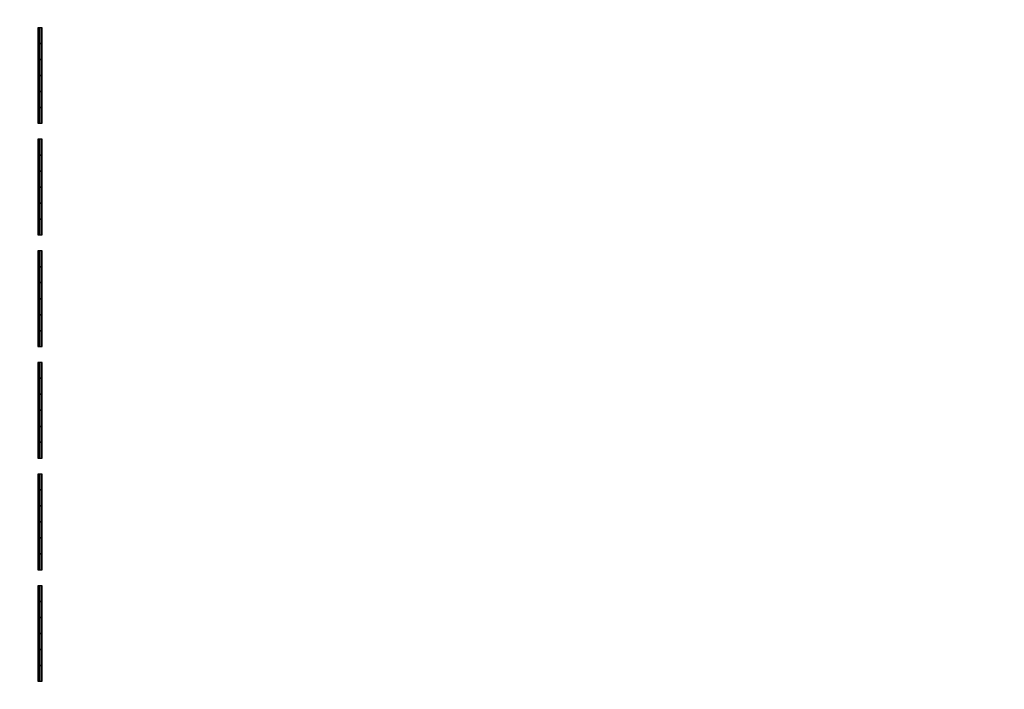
# Model space of a CAD drawing. Header units: inches. Extents: x 0 to 76, y -28.1 to 0.
# Tile 219 of 256: x 49.7 to 52.1, y -26.4 to -24.7. Entities that reach past the tile are written whole.
import ezdxf

# ---------------------------------------------------------------- set-up
doc = ezdxf.new("R2010")
doc.units = ezdxf.units.IN
doc.header["$LTSCALE"] = 0.03937
doc.header["$MEASUREMENT"] = 0
doc.layers.add('A-FURN-3-ST', color=151, linetype='Continuous')
doc.layers.add('A-FURN-3-STITCH', color=15, linetype='Continuous')

msp = doc.modelspace()

# ---------------------------------------------------------------- meshes
at = {"layer": 'A-FURN-3-ST'}
mesh = msp.add_polyface(dxfattribs=at)
corners = [(3.75, -5.4592, 18), (72.25, -5.4592, 18), (3.75, -5.1746, 17.9626), (72.25, -5.1746, 17.9626), (3.75, -4.9094, 17.8528), (72.25, -4.9094, 17.8528), (3.75, -4.6816, 17.6781), (72.25, -4.6816, 17.6781), (3.75, -4.5068, 17.4505), (72.25, -4.5068, 17.4505), (3.75, -4.3968, 17.1854), (72.25, -4.3968, 17.1854), (3.75, -4.3592, 16.9008), (72.25, -4.3504, 5.5004), (3.75, -4.3504, 5.5004), (3.75, -4.3883, 5.3089), (72.25, -4.3883, 5.3089), (3.75, -4.4967, 5.1466), (72.25, -4.4967, 5.1466), (3.75, -4.659, 5.0381), (72.25, -4.659, 5.0381), (3.75, -4.8504, 5), (3.75, -27.51, 5), (3.625, -4.8504, 5.0335), (3.625, -27.51, 5.0335), (3.5335, -4.8504, 5.125), (3.5335, -4.5038, 5.3567), (3.625, -4.3839, 5.5004), (3.625, -4.4193, 5.3217), (3.625, -4.5204, 5.1703), (3.625, -4.6718, 5.069), (3.5335, -4.4842, 16.9008), (3.625, -4.3926, 16.9008), (3.625, -4.4292, 17.1767), (3.5335, -5.2069, 17.8418), (3.625, -5.4592, 17.9665), (3.625, -5.1833, 17.9302), (3.5335, -4.77, 17.5897), (3.625, -4.7053, 17.6544), (3.625, -4.5358, 17.4337), (3.5335, -4.615, 17.3879), (3.5335, -4.5175, 17.153), (3.625, -4.9261, 17.8238), (3.625, -26.91, 17.9665), (3.75, -26.91, 18)]
mesh.append_faces([[corners[k] for k in face] for face in [(0, 1, 2), (2, 3, 4), (4, 5, 6), (6, 7, 8), (8, 9, 10), (10, 11, 12), (12, 13, 14), (14, 13, 15), (15, 16, 17), (17, 18, 19), (19, 20, 21), (21, 22, 23), (23, 24, 25), (26, 27, 28), (28, 27, 14), (28, 14, 15), (28, 15, 29), (29, 15, 17), (29, 17, 30), (30, 17, 19), (30, 19, 23), (23, 19, 21), (23, 25, 30), (27, 31, 32), (27, 32, 14), (14, 32, 12), (31, 33, 32), (32, 33, 10), (32, 10, 12), (34, 35, 36), (37, 38, 39, 40), (40, 39, 33, 41), (35, 0, 36), (36, 0, 2), (36, 2, 42), (42, 2, 4), (42, 4, 38), (38, 4, 6), (38, 6, 39), (39, 6, 8), (39, 8, 33), (33, 8, 10), (35, 43, 0), (44, 1, 0)]])
mesh = msp.add_polyface(dxfattribs=at)
corners = [(72.375, -4.8504, 5.0335), (72.375, -27.51, 5.0335), (72.25, -4.8504, 5), (72.25, -4.3504, 5.5004), (72.375, -4.3839, 5.5004), (72.25, -4.3883, 5.3089), (72.375, -4.4193, 5.3217), (72.25, -4.4967, 5.1466), (72.375, -4.5204, 5.1703), (72.25, -4.659, 5.0381), (72.375, -4.6718, 5.069), (72.4665, -4.7068, 5.1536), (72.4665, -4.4754, 5.5003), (72.4665, -4.5038, 5.3567), (72.4665, -4.5851, 5.2349), (72.25, -4.3592, 16.9008), (72.375, -4.3926, 16.9008), (72.25, -5.4592, 18), (72.375, -5.4592, 17.9665), (72.25, -5.1746, 17.9626), (72.375, -5.1833, 17.9302), (72.25, -4.9094, 17.8528), (72.375, -4.9261, 17.8238), (72.25, -4.6816, 17.6781), (72.375, -4.7053, 17.6544), (72.25, -4.5068, 17.4505), (72.375, -4.5358, 17.4337), (72.25, -4.3968, 17.1854), (72.375, -4.4292, 17.1767), (72.4665, -4.5175, 17.153), (72.4665, -5.4592, 17.875), (72.25, -26.91, 18), (72.375, -26.91, 17.9665), (3.75, -5.1746, 17.9626), (3.75, -4.9094, 17.8528), (3.75, -4.6816, 17.6781), (3.75, -4.5068, 17.4505), (3.75, -4.3968, 17.1854), (3.75, -4.3592, 16.9008), (3.75, -4.3883, 5.3089), (3.75, -4.4967, 5.1466), (3.75, -4.659, 5.0381), (3.75, -4.8504, 5), (72.25, -27.51, 5)]
mesh.append_faces([[corners[k] for k in face] for face in [(0, 1, 2), (3, 4, 5), (5, 4, 6), (5, 6, 7), (7, 6, 8), (7, 8, 9), (9, 8, 10), (9, 10, 2), (2, 10, 0), (0, 10, 11), (12, 6, 4), (8, 6, 13, 14), (3, 15, 4), (4, 15, 16), (4, 16, 12), (17, 18, 19), (19, 18, 20), (19, 20, 21), (21, 20, 22), (21, 22, 23), (23, 22, 24), (23, 24, 25), (25, 24, 26), (25, 26, 27), (27, 26, 28), (27, 28, 15), (15, 28, 16), (16, 28, 29), (18, 30, 20), (17, 31, 18), (18, 32, 30), (33, 17, 19), (34, 19, 21), (35, 21, 23), (36, 23, 25), (37, 25, 27), (38, 27, 15), (15, 3, 38), (39, 3, 5), (40, 5, 7), (41, 7, 9), (42, 9, 2), (2, 43, 42)]])
mesh = msp.add_polyface(dxfattribs=at)
corners = [(3.75, -4.8504, 5), (72.25, -27.51, 5), (3.75, -27.51, 5), (3.625, -4.8504, 5.0335), (3.625, -27.51, 5.0335), (3.75, -28.01, 5.5), (3.625, -27.9765, 5.5), (3.75, -27.9719, 5.3087), (3.625, -27.941, 5.3215), (3.75, -27.8636, 5.1464), (3.625, -27.8399, 5.1701), (3.75, -27.7013, 5.0381), (3.625, -27.6885, 5.069), (3.5335, -27.6535, 5.1535), (3.5335, -27.885, 5.5), (3.75, -28.01, 16.9), (3.625, -27.9765, 16.9), (3.75, -26.91, 18), (3.625, -26.91, 17.9665), (3.75, -27.1947, 17.9625), (3.625, -27.186, 17.9302), (3.75, -27.46, 17.8526), (3.625, -27.4433, 17.8236), (3.75, -27.6878, 17.6778), (3.625, -27.6641, 17.6541), (3.75, -27.8626, 17.45), (3.625, -27.8336, 17.4333), (3.75, -27.9725, 17.1847), (3.625, -27.9402, 17.176), (3.5335, -27.8518, 17.1523), (3.5335, -26.91, 17.875), (3.5335, -27.5994, 17.5894), (3.5335, -27.7544, 17.3875), (3.625, -5.4592, 17.9665), (3.75, -5.4592, 18), (72.25, -28.01, 16.9), (72.25, -27.9725, 17.1847), (72.25, -27.8626, 17.45), (72.25, -27.6878, 17.6778), (72.25, -27.46, 17.8526), (72.25, -27.1947, 17.9625), (72.25, -27.7013, 5.0381), (72.25, -27.8636, 5.1464), (72.25, -27.9719, 5.3087)]
mesh.append_faces([[corners[k] for k in face] for face in [(0, 1, 2), (3, 2, 4), (5, 6, 7), (7, 6, 8), (7, 8, 9), (9, 8, 10), (9, 10, 11), (11, 10, 12), (11, 12, 2), (2, 12, 4), (4, 12, 13), (14, 8, 6), (5, 15, 6), (6, 15, 16), (6, 16, 14), (17, 18, 19), (19, 18, 20), (19, 20, 21), (21, 20, 22), (21, 22, 23), (23, 22, 24), (23, 24, 25), (25, 24, 26), (25, 26, 27), (27, 26, 28), (27, 28, 15), (15, 28, 16), (16, 28, 29), (18, 30, 20), (24, 31, 32, 26), (26, 32, 29, 28), (33, 30, 18), (34, 18, 17), (15, 35, 27), (27, 36, 25), (25, 37, 23), (23, 38, 21), (21, 39, 19), (19, 40, 17), (5, 35, 15), (2, 1, 11), (11, 41, 9), (9, 42, 7), (7, 43, 5)]])
mesh = msp.add_polyface(dxfattribs=at)
corners = [(72.375, -4.8504, 5.0335), (72.4665, -27.51, 5.125), (72.375, -27.51, 5.0335), (72.25, -4.8504, 5), (72.25, -27.51, 5), (72.4665, -27.8565, 5.3565), (72.375, -27.9765, 5.5), (72.375, -27.941, 5.3215), (72.25, -28.01, 5.5), (72.25, -27.9719, 5.3087), (72.375, -27.8399, 5.1701), (72.25, -27.8636, 5.1464), (72.375, -27.6885, 5.069), (72.25, -27.7013, 5.0381), (72.4665, -27.6535, 5.1535), (72.4665, -27.7752, 5.2348), (72.4665, -27.885, 16.9), (72.375, -27.9765, 16.9), (72.25, -28.01, 16.9), (72.375, -27.9402, 17.176), (72.25, -27.9725, 17.1847), (72.4665, -27.1624, 17.8418), (72.375, -26.91, 17.9665), (72.375, -27.186, 17.9302), (72.25, -26.91, 18), (72.25, -27.1947, 17.9625), (72.375, -27.4433, 17.8236), (72.25, -27.46, 17.8526), (72.375, -27.6641, 17.6541), (72.25, -27.6878, 17.6778), (72.375, -27.8336, 17.4333), (72.25, -27.8626, 17.45), (72.375, -5.4592, 17.9665), (3.75, -27.9725, 17.1847), (3.75, -27.8626, 17.45), (3.75, -27.6878, 17.6778), (3.75, -27.46, 17.8526), (3.75, -27.1947, 17.9625), (3.75, -26.91, 18), (3.75, -28.01, 5.5), (3.75, -27.7013, 5.0381), (3.75, -27.8636, 5.1464), (3.75, -27.9719, 5.3087), (72.25, -5.4592, 18)]
mesh.append_faces([[corners[k] for k in face] for face in [(0, 1, 2), (3, 2, 4), (5, 6, 7), (7, 6, 8), (7, 8, 9), (7, 9, 10), (10, 9, 11), (10, 11, 12), (12, 11, 13), (12, 13, 2), (2, 13, 4), (2, 1, 12), (12, 14, 15, 10), (6, 16, 17), (6, 17, 8), (8, 17, 18), (16, 19, 17), (17, 19, 20), (17, 20, 18), (21, 22, 23), (22, 24, 23), (23, 24, 25), (23, 25, 26), (26, 25, 27), (26, 27, 28), (28, 27, 29), (28, 29, 30), (30, 29, 31), (30, 31, 19), (19, 31, 20), (32, 24, 22), (33, 18, 20), (34, 20, 31), (35, 31, 29), (36, 29, 27), (37, 27, 25), (38, 25, 24), (8, 18, 39), (40, 4, 13), (41, 13, 11), (42, 11, 9), (39, 9, 8), (24, 43, 38)]])
at = {"layer": 'A-FURN-3-STITCH'}
mesh = msp.add_polymesh((7, 4), dxfattribs=at)
for k, corner in enumerate([(49.7201, -24.9729, 18.0001), (49.7227, -24.9729, 18), (49.7279, -24.9729, 18), (49.7305, -24.9729, 18.0001), (49.7201, -24.9345, 18.0077), (49.7227, -24.9345, 18.0122), (49.7279, -24.9345, 18.0122), (49.7305, -24.9345, 18.0077), (49.7201, -24.8957, 18.0123), (49.7227, -24.8957, 18.0168), (49.7279, -24.8957, 18.0168), (49.7305, -24.8957, 18.0123), (49.7201, -24.8566, 18.0138), (49.7227, -24.8566, 18.0183), (49.7279, -24.8566, 18.0183), (49.7305, -24.8566, 18.0138), (49.7201, -24.8175, 18.0123), (49.7227, -24.8175, 18.0168), (49.7279, -24.8175, 18.0168), (49.7305, -24.8175, 18.0123), (49.7201, -24.7787, 18.0077), (49.7227, -24.7787, 18.0122), (49.7279, -24.7787, 18.0122), (49.7305, -24.7787, 18.0077), (49.7201, -24.7404, 18.0001), (49.7227, -24.7404, 18.0001), (49.7279, -24.7404, 18.0001), (49.7305, -24.7404, 18.0001)]):
    mesh.set_mesh_vertex(divmod(k, 4), corner)
mesh = msp.add_polymesh((7, 4), dxfattribs=at)
for k, corner in enumerate([(49.7201, -25.2444, 18.0001), (49.7227, -25.2444, 18), (49.7279, -25.2444, 18), (49.7305, -25.2444, 18.0001), (49.7201, -25.206, 18.0077), (49.7227, -25.206, 18.0122), (49.7279, -25.206, 18.0122), (49.7305, -25.206, 18.0077), (49.7201, -25.1672, 18.0123), (49.7227, -25.1672, 18.0168), (49.7279, -25.1672, 18.0168), (49.7305, -25.1672, 18.0123), (49.7201, -25.1281, 18.0138), (49.7227, -25.1281, 18.0183), (49.7279, -25.1281, 18.0183), (49.7305, -25.1281, 18.0138), (49.7201, -25.0891, 18.0123), (49.7227, -25.0891, 18.0168), (49.7279, -25.0891, 18.0168), (49.7305, -25.0891, 18.0123), (49.7201, -25.0502, 18.0077), (49.7227, -25.0502, 18.0122), (49.7279, -25.0502, 18.0122), (49.7305, -25.0502, 18.0077), (49.7201, -25.0119, 18.0001), (49.7227, -25.0119, 18.0001), (49.7279, -25.0119, 18.0001), (49.7305, -25.0119, 18.0001)]):
    mesh.set_mesh_vertex(divmod(k, 4), corner)
mesh = msp.add_polymesh((7, 4), dxfattribs=at)
for k, corner in enumerate([(49.7201, -25.5159, 18.0001), (49.7227, -25.5159, 18), (49.7279, -25.5159, 18), (49.7305, -25.5159, 18.0001), (49.7201, -25.4776, 18.0077), (49.7227, -25.4776, 18.0122), (49.7279, -25.4776, 18.0122), (49.7305, -25.4776, 18.0077), (49.7201, -25.4387, 18.0123), (49.7227, -25.4387, 18.0168), (49.7279, -25.4387, 18.0168), (49.7305, -25.4387, 18.0123), (49.7201, -25.3997, 18.0138), (49.7227, -25.3997, 18.0183), (49.7279, -25.3997, 18.0183), (49.7305, -25.3997, 18.0138), (49.7201, -25.3606, 18.0123), (49.7227, -25.3606, 18.0168), (49.7279, -25.3606, 18.0168), (49.7305, -25.3606, 18.0123), (49.7201, -25.3218, 18.0077), (49.7227, -25.3218, 18.0122), (49.7279, -25.3218, 18.0122), (49.7305, -25.3218, 18.0077), (49.7201, -25.2834, 18.0001), (49.7227, -25.2834, 18.0001), (49.7279, -25.2834, 18.0001), (49.7305, -25.2834, 18.0001)]):
    mesh.set_mesh_vertex(divmod(k, 4), corner)
mesh = msp.add_polymesh((7, 4), dxfattribs=at)
for k, corner in enumerate([(49.7201, -25.7874, 18.0001), (49.7227, -25.7874, 18), (49.7279, -25.7874, 18), (49.7305, -25.7874, 18.0001), (49.7201, -25.7491, 18.0077), (49.7227, -25.7491, 18.0122), (49.7279, -25.7491, 18.0122), (49.7305, -25.7491, 18.0077), (49.7201, -25.7103, 18.0123), (49.7227, -25.7103, 18.0168), (49.7279, -25.7103, 18.0168), (49.7305, -25.7103, 18.0123), (49.7201, -25.6712, 18.0138), (49.7227, -25.6712, 18.0183), (49.7279, -25.6712, 18.0183), (49.7305, -25.6712, 18.0138), (49.7201, -25.6321, 18.0123), (49.7227, -25.6321, 18.0168), (49.7279, -25.6321, 18.0168), (49.7305, -25.6321, 18.0123), (49.7201, -25.5933, 18.0077), (49.7227, -25.5933, 18.0122), (49.7279, -25.5933, 18.0122), (49.7305, -25.5933, 18.0077), (49.7201, -25.5549, 18.0001), (49.7227, -25.5549, 18.0001), (49.7279, -25.5549, 18.0001), (49.7305, -25.5549, 18.0001)]):
    mesh.set_mesh_vertex(divmod(k, 4), corner)
mesh = msp.add_polymesh((7, 4), dxfattribs=at)
for k, corner in enumerate([(49.7201, -26.059, 18.0001), (49.7227, -26.059, 18), (49.7279, -26.059, 18), (49.7305, -26.059, 18.0001), (49.7201, -26.0206, 18.0077), (49.7227, -26.0206, 18.0122), (49.7279, -26.0206, 18.0122), (49.7305, -26.0206, 18.0077), (49.7201, -25.9818, 18.0123), (49.7227, -25.9818, 18.0168), (49.7279, -25.9818, 18.0168), (49.7305, -25.9818, 18.0123), (49.7201, -25.9427, 18.0138), (49.7227, -25.9427, 18.0183), (49.7279, -25.9427, 18.0183), (49.7305, -25.9427, 18.0138), (49.7201, -25.9037, 18.0123), (49.7227, -25.9037, 18.0168), (49.7279, -25.9037, 18.0168), (49.7305, -25.9037, 18.0123), (49.7201, -25.8648, 18.0077), (49.7227, -25.8648, 18.0122), (49.7279, -25.8648, 18.0122), (49.7305, -25.8648, 18.0077), (49.7201, -25.8265, 18.0001), (49.7227, -25.8265, 18.0001), (49.7279, -25.8265, 18.0001), (49.7305, -25.8265, 18.0001)]):
    mesh.set_mesh_vertex(divmod(k, 4), corner)
mesh = msp.add_polymesh((7, 4), dxfattribs=at)
for k, corner in enumerate([(49.7201, -26.3305, 18.0001), (49.7227, -26.3305, 18), (49.7279, -26.3305, 18), (49.7305, -26.3305, 18.0001), (49.7201, -26.2922, 18.0077), (49.7227, -26.2922, 18.0122), (49.7279, -26.2922, 18.0122), (49.7305, -26.2922, 18.0077), (49.7201, -26.2533, 18.0123), (49.7227, -26.2533, 18.0168), (49.7279, -26.2533, 18.0168), (49.7305, -26.2533, 18.0123), (49.7201, -26.2143, 18.0138), (49.7227, -26.2143, 18.0183), (49.7279, -26.2143, 18.0183), (49.7305, -26.2143, 18.0138), (49.7201, -26.1752, 18.0123), (49.7227, -26.1752, 18.0168), (49.7279, -26.1752, 18.0168), (49.7305, -26.1752, 18.0123), (49.7201, -26.1364, 18.0077), (49.7227, -26.1364, 18.0122), (49.7279, -26.1364, 18.0122), (49.7305, -26.1364, 18.0077), (49.7201, -26.098, 18.0001), (49.7227, -26.098, 18.0001), (49.7279, -26.098, 18.0001), (49.7305, -26.098, 18.0001)]):
    mesh.set_mesh_vertex(divmod(k, 4), corner)

doc.saveas('drawing.dxf')
